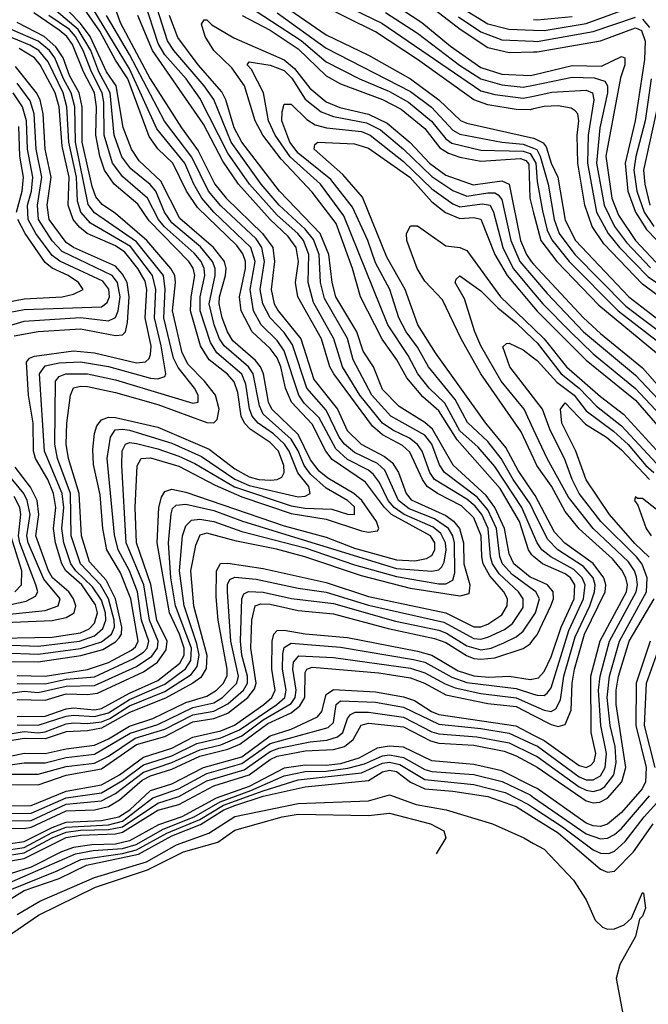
# Model space of a CAD drawing. Header units: inches. Extents: x 990535 to 1117859, y 769386 to 892122.
# Tile 115 of 256: x 1008537 to 1010327, y 865957 to 868758. Entities that reach past the tile are written whole.
import ezdxf

# ---------------------------------------------------------------- set-up
doc = ezdxf.new("R2010")
doc.units = ezdxf.units.IN
doc.header["$MEASUREMENT"] = 0
doc.layers.add('B0806', color=7, linetype='Continuous')
doc.layers.add('B0816', color=7, linetype='Continuous')

msp = doc.modelspace()

# ---------------------------------------------------------------- linework, layer by layer
at = {"layer": 'B0806', "color": 5}
for points, elevation in [([(1008501.9, 869661.9), (1008590, 869617.1), (1008629.2, 869609.2), (1008650, 869610), (1008710, 869626.5), (1008750, 869627.5), (1008870, 869608.6), (1008970, 869606.1), (1009010, 869589.4), (1009030.6, 869570.6), (1009062.6, 869530), (1009110, 869449.6), (1009190.2, 869370.2), (1009230.1, 869310.1), (1009282, 869162), (1009305.7, 869050), (1009330, 869012.3), (1009410, 868957.2), (1009610, 868871.1), (1009790.9, 868730.9), (1009870, 868679.1), (1009930, 868664.7), (1010000, 868666.6)], 2520), ([(1008510, 869498.3), (1008550, 869480.6), (1008630, 869473.5), (1008750, 869494.3), (1008790, 869496.9), (1008870.1, 869490), (1008950, 869469), (1008982, 869442), (1009030, 869375.4), (1009116.8, 869270), (1009169.4, 869150), (1009182.1, 869050), (1009199, 868990), (1009217.5, 868957.5), (1009245.8, 868930), (1009407, 868827), (1009568.5, 868748.5), (1009850, 868555.9), (1009890, 868544.9), (1009970, 868534.7), (1010000, 868540.9)], 2440), ([(1010000, 868504.3), (1009990, 868502), (1009950, 868502.7), (1009870, 868516.2), (1009830, 868529.9), (1009670, 868645), (1009550, 868723.7), (1009384.9, 868804.9), (1009210, 868925.1), (1009182.6, 868962.6), (1009162.8, 869010), (1009153.1, 869050), (1009140.2, 869150), (1009093.3, 869250), (1008981.6, 869401.6), (1008950, 869435.2), (1008910, 869453.5), (1008830, 869468.2), (1008770, 869464), (1008650, 869440.4), (1008590, 869444), (1008519.9, 869459.9)], 2420), ([(1008787.8, 868850), (1008823, 868750), (1008908.2, 868590), (1008997.5, 868450), (1009045.2, 868385.2), (1009093.1, 868290), (1009125.4, 868250), (1009228.4, 868150), (1009258, 868110), (1009263, 868070), (1009253.2, 867990), (1009261.8, 867950), (1009272.9, 867930), (1009337.1, 867850), (1009374.4, 867734.4), (1009442.3, 867650), (1009468.9, 867588.9), (1009509.1, 867550), (1009575.5, 867515.5), (1009597.9, 867497.9), (1009615.9, 867470), (1009637.2, 867410), (1009652, 867392), (1009750, 867347.8), (1009771.7, 867331.7), (1009789.1, 867310), (1009800.6, 867270), (1009801.7, 867210), (1009818.7, 867150), (1009815.4, 867124.6), (1009790, 867117.7), (1009650, 867140), (1009510, 867176.1), (1009348.7, 867230), (1009268.3, 867251.7), (1009154.4, 867274.4), (1009070, 867297.4), (1009050, 867291), (1009037.6, 867262.4), (1009023.5, 867190), (1009032.4, 867090), (1009069.6, 866950), (1009067.9, 866912.1), (1009053.3, 866886.7), (1009030.4, 866870), (1008952, 866828), (1008850, 866787.1), (1008770, 866742.2), (1008730, 866734.6), (1008670, 866732.2), (1008610, 866711.6), (1008550, 866712.8), (1008510, 866706.7)], 2420), ([(1009190, 868867), (1009410, 868715.4), (1009530, 868657.6), (1009650, 868589.5), (1009730.3, 868530), (1009791.6, 868471.6), (1009810, 868463.2), (1010000, 868421.3)], 2380), ([(1008510, 866637.7), (1008550, 866643.3), (1008610, 866643.9), (1008670, 866658.6), (1008750, 866668.6), (1008851.6, 866728.4), (1008930, 866753.1), (1009030, 866801), (1009090, 866814.7), (1009114.9, 866830), (1009155.4, 866870), (1009159.6, 866890), (1009138.7, 866990), (1009128.5, 867130), (1009128.7, 867151.3), (1009135.1, 867164.9), (1009150, 867172.1), (1009210, 867166.4), (1009330, 867140.5), (1009410, 867129.3), (1009530, 867092.1), (1009744.2, 867044.2), (1009830, 866997.3), (1009850, 866995.4), (1009870, 867000.8), (1009916.9, 867023.1), (1009939.6, 867040.4), (1009970, 867086.1), (1009970.6, 867110), (1009957.3, 867130), (1009901.6, 867181.6), (1009883.4, 867210), (1009877.8, 867230), (1009870.6, 867310), (1009852.8, 867350), (1009834.1, 867374.1), (1009810, 867393.7), (1009718.4, 867450), (1009705, 867470), (1009683.3, 867530), (1009669.6, 867549.6), (1009647.1, 867567.1), (1009599.1, 867590), (1009570.4, 867610), (1009505, 867690), (1009456, 867770), (1009431.1, 867850), (1009373.5, 867953.5), (1009358.5, 868010), (1009360.6, 868090), (1009345, 868130), (1009328.6, 868150), (1009270, 868201.7), (1009191.3, 868290), (1009130, 868378.4), (1009050, 868535.2), (1009010.8, 868590), (1008950, 868658.3), (1008931.1, 868690), (1008892.5, 868810)], 2360), ([(1008510, 866842.2), (1008550, 866847.6), (1008590, 866843.6), (1008670, 866861.5), (1008750, 866863.8), (1008870, 866917.8), (1008913.2, 866946.8), (1008929.5, 866970), (1008931.8, 866990), (1008906.3, 867050), (1008890.5, 867150), (1008840.2, 867270), (1008828.1, 867490), (1008828.9, 867531.1), (1008838.7, 867550), (1008850, 867554.7), (1008870, 867551.9), (1008930, 867537.5), (1008990, 867516.6), (1009035.7, 867495.7), (1009149, 867429), (1009310, 867375.2), (1009350, 867368.6), (1009425.4, 867365.4), (1009470, 867351), (1009490.5, 867350), (1009490, 867372.2), (1009470.2, 867390), (1009410, 867424.9), (1009365.4, 867465.4), (1009346.7, 867490), (1009330, 867531.5), (1009310, 867564.7), (1009230, 867636.1), (1009219.4, 867659.4), (1009201.8, 867750), (1009188.6, 867770), (1009119.3, 867830), (1009106.4, 867850), (1009091.1, 867890), (1009076.7, 867950), (1009093.9, 868030), (1009093.7, 868050), (1009086.4, 868070), (1009051.5, 868111.5), (1008970, 868179.7), (1008949.5, 868210), (1008924.6, 868270), (1008909.1, 868289.1), (1008853.6, 868333.6), (1008828.3, 868368.3), (1008806.2, 868430), (1008795.2, 868550), (1008762.8, 868610), (1008739.7, 868670), (1008703.5, 868730), (1008630, 868793.1)], 2540), ([(1008530, 866775.6), (1008610, 866776), (1008670, 866797.3), (1008690, 866799.9), (1008750, 866794.5), (1008770, 866797.8), (1008850, 866841.7), (1008930, 866878.4), (1008992.7, 866927.3), (1009005.1, 866950), (1009005.5, 866970), (1008992.5, 867010), (1008963.9, 867070), (1008928.8, 867270), (1008933.6, 867370), (1008940.7, 867399.3), (1008950, 867416.1), (1008970, 867422.3), (1009010, 867413.5), (1009290, 867317.7), (1009410, 867285.5), (1009490, 867254.9), (1009610, 867221.5), (1009661.7, 867218.3), (1009695.1, 867224.9), (1009710, 867233.3), (1009719.1, 867250), (1009718.8, 867270), (1009707, 867290), (1009595.5, 867350), (1009575.5, 867370), (1009522, 867442), (1009426.9, 867506.9), (1009408.3, 867530), (1009370, 867606.9), (1009311.1, 867670), (1009293.8, 867710), (1009280.6, 867770), (1009270, 867796), (1009250, 867822.8), (1009199.4, 867870), (1009168, 867930), (1009162.8, 867970), (1009179.9, 868050), (1009179.8, 868070), (1009172.1, 868092.1), (1009155.4, 868115.4), (1009043.8, 868223.8), (1009012.5, 868270), (1008972.7, 868350), (1008930.6, 868390.6), (1008905.9, 868425.9), (1008845, 868590), (1008810, 868642.8), (1008765.2, 868725.2), (1008706.7, 868810)], 2480), ([(1008530, 866823.6), (1008610, 866822), (1008670, 866840.4), (1008730, 866838.2), (1008758.3, 866841.7), (1008890, 866902.5), (1008929.5, 866930.5), (1008954.5, 866965.4), (1008956.7, 866990), (1008927.8, 867050), (1008910.8, 867150.8), (1008869.8, 867270), (1008866.3, 867370), (1008871.5, 867488.5), (1008883, 867510), (1008910, 867511.2), (1008990, 867487.3), (1009093.4, 867433.4), (1009170, 867400.1), (1009310, 867352.8), (1009410, 867337.4), (1009510, 867303.5), (1009530, 867299.8), (1009555.9, 867304.1), (1009559.6, 867310), (1009553.1, 867330), (1009511.2, 867390), (1009488.1, 867410), (1009413.9, 867453.9), (1009390, 867473.7), (1009365.4, 867505.4), (1009330, 867577.6), (1009254.5, 867650), (1009245.9, 867670), (1009231.5, 867750), (1009222.9, 867770), (1009208.1, 867788.1), (1009144.1, 867844.1), (1009128.4, 867870), (1009113.7, 867910), (1009104.7, 867950), (1009105.6, 867970), (1009122.6, 868030), (1009124.6, 868050), (1009119.9, 868070), (1009088.9, 868110), (1008992.7, 868192.7), (1008938.7, 868298.7), (1008876.9, 868356.9), (1008855.1, 868390), (1008831.6, 868451.6), (1008811.4, 868570), (1008784.3, 868610), (1008737.8, 868710), (1008710, 868747.2), (1008650, 868810)], 2520), ([(1008530, 866752.2), (1008590, 866750.6), (1008670, 866776.1), (1008690, 866779.3), (1008750, 866775.1), (1008790, 866786.1), (1008850, 866823.6), (1008950, 866867.9), (1009009.1, 866910.9), (1009024.7, 866935.3), (1009026, 866970), (1008981.1, 867090), (1008967.3, 867170), (1008960.7, 867270), (1008968, 867352), (1008972.3, 867367.7), (1008982.9, 867377.1), (1009010, 867379.3), (1009090, 867361.4), (1009171.2, 867331.2), (1009610, 867196.5), (1009710.6, 867189.4), (1009730, 867193.1), (1009738.5, 867201.5), (1009745.7, 867214.3), (1009750.8, 867250), (1009749, 867270), (1009736, 867296), (1009714.3, 867314.3), (1009631.3, 867350), (1009603.1, 867370), (1009586.2, 867390), (1009561.5, 867441.5), (1009544.3, 867464.3), (1009530, 867476.2), (1009470, 867506.7), (1009436.7, 867536.7), (1009390, 867625.4), (1009347.3, 867667.3), (1009331.5, 867690), (1009290, 867816), (1009270, 867845.2), (1009224.5, 867890), (1009202.3, 867930), (1009193.6, 867990), (1009207.1, 868070), (1009195.3, 868110), (1009090, 868210.9), (1009056.1, 868250), (1009032.7, 868290), (1009007.1, 868350), (1008927.9, 868447.9), (1008850, 868618.2), (1008745.8, 868790)], 2460), ([(1010000, 867134.7), (1009939.1, 867179.1), (1009911.2, 867210), (1009903.9, 867230), (1009894.2, 867310), (1009870, 867363.6), (1009839.1, 867399.1), (1009746.3, 867470), (1009731.8, 867491.8), (1009710.3, 867550), (1009690, 867576.1), (1009594.1, 867630), (1009539.3, 867690), (1009486.2, 867790), (1009470, 867851.1), (1009404.8, 867964.8), (1009393.9, 868010), (1009389.7, 868090), (1009373.1, 868133.1), (1009350, 868162.4), (1009276.2, 868230), (1009224.9, 868290), (1009139.6, 868410), (1009090, 868531.4), (1009062.4, 868570), (1008975.7, 868670), (1008957.9, 868697.9), (1008928.3, 868790)], 2340), ([(1009169.3, 868809.3), (1009338.9, 868698.9), (1009410, 868638.3), (1009504.9, 868590), (1009590, 868553.9), (1009643.8, 868523.8), (1009709.5, 868469.5), (1009750, 868419.5), (1009767.2, 868407.2), (1009850, 868386.8), (1009970, 868384.1), (1009990, 868377.6), (1010000, 868360.8)], 2340), ([(1009601.8, 868801.8), (1009681.7, 868750), (1009763.2, 868683.2), (1009850, 868622.1), (1009910, 868603.4), (1009990, 868599.1), (1010000, 868601.5)], 2480), ([(1009798.2, 868790), (1009870, 868746.6), (1009929.2, 868730.8), (1010000, 868728.1)], 2560), ([(1008510, 866663.1), (1008550, 866671), (1008610, 866670.2), (1008670, 866683.7), (1008750, 866693.9), (1008790, 866712), (1008850, 866747.8), (1008916.2, 866770), (1009010, 866815), (1009070, 866833.6), (1009097.8, 866850), (1009117.1, 866870), (1009127.6, 866892.4), (1009127.8, 866910), (1009101.8, 867050), (1009096.1, 867116.1), (1009097.5, 867190), (1009108.9, 867211.1), (1009130, 867211.9), (1009230, 867196.9), (1009410, 867156.6), (1009530, 867116.7), (1009750, 867070.5), (1009830, 867030.2), (1009850, 867030.7), (1009870, 867038.5), (1009910, 867065.2), (1009925.1, 867090), (1009925.6, 867110), (1009915, 867130), (1009875.4, 867175.4), (1009856.9, 867210), (1009852.3, 867230), (1009850.3, 867290), (1009830, 867340.6), (1009795.2, 867375.2), (1009726.4, 867410), (1009697.3, 867430), (1009683.6, 867450), (1009647.7, 867527.7), (1009626.4, 867546.4), (1009570, 867577.3), (1009541.3, 867601.3), (1009431.2, 867750), (1009420.1, 867770), (1009396.6, 867850), (1009328.6, 867970), (1009322.2, 868010), (1009330.4, 868070), (1009323.9, 868110), (1009301.6, 868141.6), (1009250.1, 868190), (1009159.6, 868290), (1009115.1, 868355.1), (1009060.4, 868460.4), (1008915.6, 868670), (1008873.5, 868770)], 2380), ([(1008510, 866725.8), (1008550, 866732.5), (1008590, 866729.2), (1008610, 866732.2), (1008670, 866754.6), (1008690, 866757.8), (1008730, 866755.3), (1008770, 866760.2), (1008793.4, 866770), (1008850, 866805.8), (1008950, 866846.8), (1009025, 866895), (1009042.1, 866917.9), (1009048.4, 866950), (1009041.8, 866981.8), (1009005.3, 867090), (1008992.2, 867190), (1009001.1, 867290), (1009010, 867317.8), (1009025.9, 867334.1), (1009050, 867337.3), (1009090, 867330), (1009170, 867302.1), (1009350, 867255.7), (1009490, 867207.4), (1009610, 867173.4), (1009730, 867153.3), (1009750, 867153.3), (1009770, 867163.2), (1009775.6, 867184.4), (1009774.7, 867270), (1009769.8, 867290), (1009757.6, 867310), (1009717.5, 867337.5), (1009646, 867366), (1009615.9, 867390), (1009576.5, 867476.5), (1009555.4, 867495.4), (1009490, 867527), (1009462, 867550), (1009446.2, 867570), (1009410, 867646.8), (1009354.2, 867710), (1009313.3, 867833.3), (1009290, 867867.7), (1009249.9, 867909.9), (1009229, 867950), (1009222.1, 867990), (1009233.7, 868070), (1009226.9, 868110), (1009210, 868135), (1009110, 868228.1), (1009074.3, 868270), (1009027.1, 868367.1), (1008949.8, 868469.8), (1008850, 868659.4), (1008784.4, 868770)], 2440), ([(1008530, 866891.8), (1008610, 866890.3), (1008730, 866909), (1008790, 866928.8), (1008855.7, 866964.3), (1008866.6, 866973.4), (1008874.9, 866990), (1008853.3, 867110), (1008824.4, 867184.4), (1008785.3, 867250), (1008774.2, 867310), (1008766, 867406), (1008747.5, 867492.5), (1008745.1, 867534.9), (1008750, 867580.9), (1008757.1, 867602.9), (1008770, 867619.6), (1008790, 867627), (1008810, 867626.7), (1008930, 867598.9), (1009076.1, 867536.1), (1009150, 867480.4), (1009190, 867457.6), (1009217.8, 867450), (1009252.2, 867447.8), (1009270.5, 867449.5), (1009283.3, 867456.7), (1009290.4, 867469.6), (1009289.4, 867490), (1009274.3, 867530), (1009250, 867555.3), (1009193.5, 867593.5), (1009177.3, 867610), (1009167.2, 867630), (1009157.7, 867697.7), (1009147.7, 867727.7), (1009129.2, 867749.2), (1009077, 867790), (1009052.3, 867830), (1009023.8, 867930), (1009025.4, 867970), (1009035.7, 868030), (1009031.3, 868051.3), (1009019, 868070), (1008905.9, 868185.9), (1008873.4, 868233.4), (1008806.1, 868290), (1008778.7, 868330), (1008765.6, 868370), (1008753.9, 868430), (1008755.8, 868510), (1008750.2, 868550), (1008718.8, 868610), (1008687.5, 868687.5), (1008671, 868710), (1008650, 868728.4), (1008577.4, 868777.4)], 2580), ([(1008530, 866869.8), (1008610, 866868.4), (1008670, 866882), (1008750, 866888.5), (1008860.6, 866939.4), (1008890, 866959), (1008899.7, 866970), (1008904.5, 866990), (1008884.1, 867050), (1008873, 867130), (1008849.6, 867190), (1008817.4, 867250), (1008807.3, 867292.7), (1008786.1, 867510), (1008795.8, 867570), (1008809.2, 867590.8), (1008830, 867593.4), (1008850, 867589.9), (1008970, 867553.2), (1009054.9, 867514.9), (1009150, 867451), (1009190, 867432.6), (1009330, 867400.2), (1009350, 867402.2), (1009363.8, 867410), (1009360, 867430), (1009329.2, 867469.2), (1009304.7, 867530), (1009291.2, 867550), (1009259.6, 867579.6), (1009215.6, 867610), (1009198.5, 867630), (1009191.2, 867651.2), (1009181.3, 867721.3), (1009169.3, 867749.3), (1009098.7, 867810), (1009079.9, 867839.9), (1009051, 867930), (1009051.3, 867970), (1009064.3, 868030), (1009062.8, 868050), (1009054.1, 868070), (1009033.9, 868093.8), (1008948.7, 868170), (1008932, 868190), (1008900.9, 868250), (1008830.6, 868310.6), (1008801.4, 868350), (1008778, 868430), (1008776.8, 868523.2), (1008772.3, 868550), (1008741.6, 868610), (1008718.4, 868670), (1008696.3, 868710), (1008678.7, 868730), (1008620.3, 868770)], 2560), ([(1010000, 867167.7), (1009990, 867172.3), (1009944.2, 867210), (1009930, 867238.2), (1009917.6, 867310), (1009890, 867370.2), (1009864.7, 867404.7), (1009770.7, 867490.7), (1009712.7, 867592.7), (1009690, 867612.3), (1009617.2, 867657.2), (1009570, 867705.5), (1009544.4, 867770), (1009515.1, 867815.1), (1009496.7, 867870), (1009437, 867970), (1009426.6, 868010), (1009416.9, 868090), (1009392.9, 868150), (1009276.6, 868270), (1009170, 868409.7), (1009147.3, 868450), (1009123.7, 868530), (1009112.7, 868552.7), (1009044.9, 868630), (1008987.7, 868707.7), (1008963.7, 868770)], 2320), ([(1010000, 867231.1), (1009995.1, 867235.1), (1009985.5, 867250), (1009959.6, 867330), (1009904.5, 867424.5), (1009782.5, 867562.5), (1009730, 867645.3), (1009684.8, 867684.8), (1009638.9, 867738.9), (1009610.7, 867790.7), (1009569.1, 867849.1), (1009507.5, 867970), (1009484.7, 868050), (1009437.9, 868177.9), (1009370, 868267.4), (1009281.2, 868361.3), (1009229, 868430), (1009207.7, 868470), (1009176.9, 868570), (1009140.8, 868620.8), (1009090, 868670), (1009065.6, 868710), (1009054.5, 868745.5), (1009062.7, 868757.3), (1009070, 868757.7), (1009083.7, 868743.7), (1009146.4, 868706.4), (1009290, 868644), (1009319.4, 868619.4), (1009362.9, 868562.9), (1009410, 868524.4), (1009448.1, 868508.1), (1009530, 868489.2), (1009583.6, 868463.6), (1009649.1, 868409.1), (1009703.7, 868350), (1009750, 868315.9), (1009827.9, 868287.9), (1009910, 868299.3), (1009930, 868290.1), (1009962.8, 868130), (1009979.4, 868090), (1009992.9, 868070), (1010000, 868062.4)], 2280), ([(1009170.3, 868770), (1009250, 868728.7), (1009330, 868675.1), (1009410, 868598.1), (1009450, 868575.7), (1009570, 868531), (1009623.2, 868503.2), (1009690, 868448.6), (1009733.3, 868393.3), (1009758, 868378), (1009790, 868367.1), (1009850, 868355.9), (1009962.8, 868362.8), (1009977.6, 868357.6), (1009986.6, 868346.6), (1009989.3, 868250), (1010000, 868209)], 2320), ([(1009270, 868778), (1009410, 868676.7), (1009650, 868554.2), (1009709.1, 868509.1), (1009770, 868444.1), (1009790, 868432.1), (1009909.2, 868410), (1009970, 868403.5), (1010000, 868392.4)], 2360), ([(1009578.7, 868778.7), (1009670, 868720), (1009788.9, 868628.9), (1009850, 868589.7), (1009910, 868572.6), (1009970, 868565.8), (1010000, 868572.1)], 2460), ([(1009786.6, 868766.6), (1009850, 868724), (1009910, 868700.3), (1010000, 868696.7)], 2540), ([(1008487.6, 866932.4), (1008590, 866931.5), (1008710.9, 866949.1), (1008773.5, 866966.5), (1008810, 866987.7), (1008820.5, 866999.5), (1008826.8, 867010), (1008828.4, 867030), (1008810.1, 867110.1), (1008783.4, 867163.4), (1008735.9, 867215.9), (1008713.2, 867290), (1008706.5, 867410), (1008676.4, 867510), (1008669.8, 867550), (1008671.6, 867610), (1008681.8, 867690), (1008690, 867710.3), (1008710, 867715.8), (1008730, 867714.9), (1008810, 867697.7), (1008930, 867663.3), (1009070, 867611.9), (1009090, 867611.2), (1009099.2, 867620.8), (1009105.1, 867650), (1009094.5, 867690), (1009063.7, 867730), (1009016.8, 867776.8), (1008999.6, 867810), (1008971.8, 867930), (1008980.5, 868010), (1008978.5, 868030), (1008967.8, 868050), (1008899.4, 868130), (1008810, 868206.9), (1008772.4, 868232.4), (1008754.2, 868254.2), (1008743.4, 868283.4), (1008715.4, 868410), (1008715.4, 868510), (1008706.8, 868550), (1008679.4, 868599.4), (1008660.6, 868650), (1008640.5, 868680.5), (1008607.1, 868710), (1008529.7, 868750)], 2620), ([(1008490, 866957.1), (1008590, 866953.2), (1008710, 866969.1), (1008770, 866988.2), (1008798.7, 867010), (1008806.7, 867030), (1008806, 867050), (1008790.1, 867110), (1008767.1, 867150), (1008710.1, 867210), (1008684, 867290), (1008682.1, 867410), (1008645.2, 867510), (1008637.5, 867550), (1008639.2, 867730), (1008650, 867742.6), (1008668.2, 867750), (1008730, 867750.5), (1008810, 867733.1), (1009030, 867666.8), (1009044.8, 867670), (1009045.1, 867690), (1009035, 867710), (1008988.2, 867768.2), (1008974.9, 867794.9), (1008947.2, 867910), (1008951.2, 867991.2), (1008946.5, 868030), (1008870, 868126.2), (1008750, 868208.4), (1008731.9, 868231.9), (1008696.4, 868410), (1008694, 868510), (1008684, 868550), (1008661.6, 868590), (1008637.4, 868650), (1008622.1, 868670), (1008590, 868696.9), (1008511.5, 868731.5)], 2640), ([(1008490, 866979.4), (1008590, 866975.3), (1008707.8, 866990), (1008750, 867005.1), (1008773.8, 867026.2), (1008782.2, 867050), (1008781.7, 867070), (1008770, 867106.7), (1008744.6, 867144.6), (1008697.4, 867190), (1008683, 867210), (1008663.3, 867270), (1008657.2, 867310), (1008662.8, 867370), (1008658.5, 867410), (1008608.2, 867530), (1008594, 867750), (1008610, 867772.8), (1008650, 867781.5), (1008710, 867784.8), (1008790, 867771.4), (1008910, 867738.4), (1008930, 867736), (1008950, 867742.6), (1008953.5, 867750), (1008940, 867830), (1008920.8, 867910), (1008924.6, 867990), (1008915, 868030), (1008852.9, 868112.9), (1008738.9, 868178.9), (1008711, 868210), (1008701.4, 868241.4), (1008699.2, 868310), (1008676.9, 868410), (1008671.8, 868510), (1008661.2, 868550), (1008618.3, 868638.3), (1008591.9, 868670), (1008565.9, 868685.9), (1008480.7, 868720.7)], 2660), ([(1008430, 866997.9), (1008630, 867000.9), (1008710, 867013.5), (1008735, 867025), (1008750, 867040.7), (1008759, 867070), (1008753.3, 867093.3), (1008713.9, 867150), (1008668.4, 867190), (1008657.4, 867210), (1008639.4, 867270), (1008633.8, 867310), (1008640, 867370), (1008633.9, 867410), (1008617.8, 867450), (1008581.9, 867510), (1008576.5, 867530), (1008575.2, 867610), (1008562.7, 867690), (1008556.5, 867783.4), (1008564.8, 867795.2), (1008579.6, 867800.4), (1008690, 867816.1), (1008750, 867810.6), (1008870, 867782.1), (1008895.4, 867784.6), (1008905.8, 867794.2), (1008910, 867805.7), (1008911.2, 867828.8), (1008894.5, 867910), (1008899, 867990), (1008894, 868014), (1008873.5, 868050), (1008837, 868097), (1008810, 868114.3), (1008729.4, 868150), (1008707.3, 868167.3), (1008689.8, 868190), (1008674.8, 868230), (1008678.2, 868310), (1008657.8, 868397.8), (1008649.4, 868510), (1008638.3, 868550), (1008595.1, 868630), (1008579, 868650), (1008535.9, 868675.9)], 2680), ([(1008521.4, 867858.5), (1008589.5, 867870.5), (1008710, 867878.5), (1008810, 867859.9), (1008830, 867861.2), (1008838.8, 867870), (1008843.9, 867896.1), (1008848.9, 867970), (1008843.2, 868010), (1008830, 868033.8), (1008810, 868056.5), (1008690.2, 868110), (1008670, 868124.5), (1008621.1, 868190), (1008615.2, 868230), (1008626.5, 868310), (1008609.6, 868390), (1008603.7, 868490), (1008595.8, 868530), (1008585, 868550), (1008524.9, 868624.9)], 2720), ([(1010000, 867293.1), (1009966.9, 867370), (1009890, 867486.9), (1009841.9, 867541.9), (1009790, 867588.7), (1009747.4, 867667.4), (1009702.4, 867710), (1009670.6, 867750), (1009642.6, 867802.6), (1009584.7, 867890), (1009459.8, 868199.8), (1009393.3, 868290), (1009307.5, 868367.5), (1009264.7, 868430), (1009245.7, 868470), (1009231.4, 868550), (1009196.8, 868616.8), (1009184.9, 868630), (1009190, 868638.6), (1009250, 868629.1), (1009290, 868613.1), (1009311.6, 868591.6), (1009350, 868531.9), (1009395.5, 868495.5), (1009430, 868482.6), (1009524.3, 868464.3), (1009564.6, 868444.6), (1009630, 868389.3), (1009710, 868311.9), (1009770, 868272), (1009810, 868256.3), (1009870, 868265.6), (1009890, 868265.4), (1009899.6, 868259.6), (1009910, 868246.3), (1009935, 868130), (1009960.9, 868070), (1010000, 868024.2)], 2260), ([(1008450, 867870.9), (1008550, 867900.4), (1008710, 867910.3), (1008790, 867900.9), (1008810, 867910.5), (1008818, 867930), (1008823.3, 867970), (1008815.7, 868010), (1008800.8, 868030), (1008658.6, 868098.6), (1008630, 868128.6), (1008591, 868190), (1008587.5, 868230), (1008600.3, 868310), (1008584, 868390), (1008578.5, 868490), (1008566.9, 868526.9), (1008530, 868577.3)], 2740), ([(1008510, 867926.3), (1008550, 867933.2), (1008770, 867941), (1008786.4, 867953.6), (1008792.7, 867970), (1008791.2, 867991.2), (1008773.8, 868013.8), (1008651.3, 868071.3), (1008630, 868086.7), (1008583.4, 868150), (1008561.5, 868190), (1008559.2, 868230), (1008570.6, 868270), (1008574.3, 868310), (1008559.9, 868390), (1008556.8, 868470), (1008545, 868510), (1008518.5, 868550)], 2760), ([(1010000, 867360.6), (1009990, 867380.7), (1009942.3, 867450), (1009907.9, 867510), (1009870, 867557.5), (1009811.9, 867611.9), (1009777.2, 867677.2), (1009700.7, 867770), (1009670, 867826.8), (1009637.6, 867870), (1009616.1, 867910), (1009590.9, 867990), (1009550, 868066), (1009528.1, 868130), (1009484.9, 868224.9), (1009423.3, 868303.3), (1009330, 868377.9), (1009306, 868410), (1009283.7, 868470), (1009284, 868496), (1009290, 868518.2), (1009310, 868518.1), (1009354.2, 868474.2), (1009378.7, 868458.7), (1009410.8, 868450.8), (1009510, 868439.8), (1009535.1, 868430), (1009630, 868354.8), (1009710, 868277.2), (1009770, 868233.7), (1009790, 868225.5), (1009853.8, 868233.8), (1009876.4, 868230), (1009886.2, 868210), (1009912, 868110), (1009942.3, 868050), (1010000, 867981.3)], 2240), ([(1008528.2, 868210), (1008544.1, 868270), (1008548.1, 868310), (1008537.9, 868370), (1008534.4, 868454.4)], 2780), ([(1010000, 867410.7), (1009955.8, 867475.8), (1009920.6, 867540.6), (1009864.5, 867610), (1009721, 867810), (1009670.9, 867890), (1009634.1, 867990), (1009582.5, 868082.5), (1009513, 868253), (1009457.4, 868317.4), (1009375.2, 868390), (1009377.1, 868402.9), (1009385.6, 868410), (1009490, 868405.3), (1009530, 868392.2), (1009647.7, 868310), (1009710, 868240.3), (1009749.3, 868209.3), (1009790, 868192), (1009830, 868195.2), (1009850, 868190.6), (1009889.8, 868090.2), (1009924.3, 868030), (1010000, 867941)], 2220), ([(1008470, 867948.8), (1008550, 867964.3), (1008658.3, 867970), (1008690, 867976.8), (1008717.9, 867990), (1008704.3, 868010), (1008674.8, 868030), (1008630, 868051.5), (1008610, 868067.5), (1008553.3, 868150), (1008532.2, 868190)], 2780), ([(1010000, 867510.2), (1009965, 867585), (1009849.7, 867750), (1009794.3, 867850), (1009740.7, 867960.7), (1009690, 868013.9), (1009668.2, 868050), (1009639.3, 868130), (1009638.6, 868150), (1009650, 868172), (1009670, 868171.9), (1009750, 868114.4), (1009790, 868109.8), (1009810, 868101.3), (1009906.1, 867970), (1010000, 867879.5)], 2180), ([(1010000, 867592.3), (1009973.1, 867650), (1009907.5, 867730), (1009850, 867829.9), (1009832.8, 867870), (1009803.6, 867963.6), (1009777.1, 868010), (1009780, 868020), (1009790, 868028.9), (1009850, 867986.6), (1009897.8, 867937.8), (1009950, 867896), (1010000, 867848.4)], 2160), ([(1010000, 867683.2), (1009932.5, 867770), (1009912.8, 867827.2), (1009923.3, 867836.7), (1009930, 867837.4), (1009970, 867818.3), (1010000, 867796.1)], 2140), ([(1008470, 867042), (1008630, 867048.4), (1008670, 867057.4), (1008692.5, 867070), (1008696.8, 867090), (1008690.3, 867110), (1008677.4, 867130), (1008630.8, 867170), (1008619.6, 867190), (1008583.6, 867290), (1008592, 867350), (1008586.9, 867390), (1008568.2, 867428.2), (1008524.8, 867484.8)], 2720), ([(1008490, 867065), (1008610, 867077.3), (1008646.9, 867090), (1008652, 867110), (1008606.4, 867166.4), (1008561.6, 867270), (1008557.7, 867290), (1008566.7, 867350), (1008558.8, 867390), (1008548.7, 867410), (1008504, 867464)], 2740), ([(1008490, 867089.5), (1008555.9, 867104.1), (1008582.1, 867117.9), (1008588.8, 867130), (1008583.6, 867150), (1008537.8, 867270), (1008534, 867290), (1008540.7, 867350), (1008537.3, 867370), (1008521.4, 867401.4)], 2760), ([(1008523, 867130), (1008542.5, 867150), (1008543.2, 867190), (1008512.2, 867290)], 2780), ([(1008510, 866611.1), (1008590, 866611.6), (1008670, 866633.6), (1008750, 866643.2), (1008790, 866662.6), (1008865.8, 866714.2), (1008950, 866739.5), (1009030, 866780.5), (1009090, 866790.4), (1009130, 866811.4), (1009174.7, 866850), (1009185.7, 866870), (1009185.6, 866890), (1009169.8, 866950), (1009166.2, 866990), (1009169.2, 867110), (1009175.4, 867124.6), (1009188.9, 867131.1), (1009230, 867129.6), (1009311.3, 867111.3), (1009430, 867096.6), (1009607, 867047), (1009730, 867020.8), (1009752.3, 867012.3), (1009810, 866976.6), (1009850, 866965.2), (1009878.8, 866970), (1009915.3, 866984.7), (1009950, 867002.2), (1009970, 867018.4), (1010000, 867062.4)], 2340), ([(1008510, 866582.1), (1008590, 866581.1), (1008670, 866608.8), (1008770, 866626.3), (1008870, 866695.5), (1008950, 866718.7), (1009030, 866760.4), (1009090.3, 866769.7), (1009130, 866785.1), (1009186.4, 866830), (1009206, 866854), (1009210.5, 866870), (1009195.1, 866970), (1009198.3, 867050), (1009207.9, 867090), (1009223.6, 867096.4), (1009250, 867094.7), (1009330, 867076.8), (1009430, 867067.6), (1009586.2, 867026.2), (1009717.9, 866997.9), (1009750, 866986.2), (1009808.7, 866948.7), (1009830, 866940.9), (1009850, 866938.3), (1009890, 866942.9), (1009970, 866968.9), (1009990, 866982.7), (1010000, 866995.5)], 2320), ([(1008430, 866521.8), (1008570, 866522.6), (1008670, 866563.5), (1008770, 866581.5), (1008821.7, 866610), (1008890, 866660.1), (1008970, 866685), (1009030, 866716.9), (1009110, 866734.6), (1009148.8, 866751.2), (1009231.9, 866810), (1009255.1, 866830), (1009260, 866840), (1009264.3, 866850), (1009254.9, 866910), (1009256.1, 866990), (1009260.9, 867010), (1009270, 867020), (1009290, 867021.5), (1009350, 867010.8), (1009470, 867000), (1009670, 866961.3), (1009710.1, 866950), (1009785.1, 866905.1), (1009830, 866891.3), (1009873, 866887), (1009930.4, 866890.4), (1009990, 866880.4), (1010000, 866882.6)], 2280), ([(1008441.6, 866498.4), (1008570, 866500.1), (1008670, 866544.4), (1008770, 866558.6), (1008830, 866593.7), (1008890, 866637.6), (1008970, 866663.9), (1009041.7, 866698.3), (1009110, 866714.5), (1009162.6, 866737.4), (1009269.4, 866810), (1009292, 866830), (1009296.1, 866850), (1009285.1, 866910), (1009286.2, 866953.8), (1009290, 866971.8), (1009310, 866984.2), (1009450, 866972.9), (1009657.8, 866937.8), (1009690, 866929.7), (1009767, 866887), (1009810, 866872.7), (1009950, 866854.8), (1010000, 866839.3)], 2260), ([(1008461.1, 866478.9), (1008570, 866479.7), (1008670, 866525.9), (1008770, 866535.5), (1008810, 866556.8), (1008890, 866616.7), (1008970, 866644.3), (1009050, 866680.9), (1009110, 866695), (1009170, 866720.3), (1009230, 866765.9), (1009310, 866812.5), (1009321.7, 866830), (1009324.1, 866850), (1009314.8, 866910), (1009316.6, 866930), (1009332, 866948), (1009430, 866943.3), (1009650, 866912.7), (1009690, 866900.1), (1009748.1, 866868.1), (1009777.2, 866857.2), (1009850, 866841.1), (1009950, 866828.4), (1010000, 866806.7)], 2240), ([(1008470, 866457.7), (1008550, 866456.8), (1008570, 866460.7), (1008670, 866507.1), (1008750, 866509.5), (1008790, 866519.2), (1008821.6, 866538.4), (1008886.1, 866593.9), (1008910, 866606.4), (1008970, 866625.3), (1009050, 866662.5), (1009130, 866682.6), (1009163.4, 866696.6), (1009244, 866756), (1009310, 866786.3), (1009334.5, 866805.5), (1009348.6, 866830), (1009350, 866901), (1009354.8, 866910), (1009370, 866915.9), (1009559.8, 866899.8), (1009650, 866885.3), (1009689.1, 866870), (1009750, 866837), (1009870, 866812.9), (1009950, 866803.8), (1010000, 866778.1)], 2220), ([(1008471.1, 866408.9), (1008550, 866419.7), (1008630, 866459.7), (1008670, 866474.7), (1008770, 866479.5), (1008819, 866490), (1008850.8, 866510), (1008910, 866564.8), (1008970, 866583.8), (1009060.7, 866630), (1009170, 866660.8), (1009250, 866720.1), (1009310, 866739.4), (1009385.1, 866774.9), (1009397, 866790), (1009410, 866838.2), (1009430, 866852.7), (1009550, 866845.7), (1009630, 866831.8), (1009661.3, 866821.3), (1009709.6, 866789.6), (1009730, 866781.4), (1009949, 866749), (1010000, 866722.7)], 2180), ([(1008486.3, 866393.7), (1008550, 866403.2), (1008630, 866445.1), (1008670, 866460.4), (1008790, 866467.1), (1008830, 866477.9), (1008916, 866544), (1008989.4, 866570), (1009070, 866613.6), (1009170, 866641.4), (1009250, 866698.5), (1009415.6, 866744.4), (1009430, 866758.8), (1009438.5, 866810), (1009450, 866820.1), (1009550, 866816.4), (1009630, 866802.3), (1009730, 866753.3), (1009850, 866741.6), (1009930, 866728), (1010000, 866696)], 2160), ([(1008490, 866378), (1008550, 866387.5), (1008630, 866430.3), (1008670, 866446.2), (1008710, 866452.2), (1008790, 866453.6), (1008830, 866461.9), (1008930, 866529.3), (1008990, 866547.7), (1009070, 866592.1), (1009175.9, 866624.1), (1009250, 866676.2), (1009274.6, 866685.4), (1009363.8, 866703.8), (1009411.7, 866708.3), (1009442.3, 866717.7), (1009457, 866730), (1009470.7, 866770), (1009478.8, 866781.2), (1009492, 866788), (1009530, 866787.9), (1009630, 866773.7), (1009710, 866732.1), (1009730, 866726.1), (1009838, 866718), (1009930, 866700.8), (1010000, 866666.9)], 2140), ([(1008490, 866360.7), (1008550, 866371.8), (1008670, 866431.4), (1008710, 866438), (1008810, 866441.2), (1008830, 866446.5), (1008930, 866508.8), (1008990, 866525.6), (1009090, 866578.4), (1009190, 866609.9), (1009250, 866653.3), (1009270, 866662.9), (1009350, 866677.5), (1009430, 866681.3), (1009461.8, 866690), (1009486, 866710), (1009508.8, 866751.2), (1009530, 866756.1), (1009630, 866745.9), (1009706.7, 866706.7), (1009730, 866699.8), (1009830, 866693.8), (1009916.7, 866676.7), (1009950, 866664), (1010000, 866637.1)], 2120), ([(1010000, 866575.8), (1009910, 866620.8), (1009830, 866639.1), (1009710, 866649.4), (1009630, 866688.2), (1009588.7, 866691.3), (1009554.9, 866685.1), (1009503, 866657), (1009450, 866641), (1009410, 866636.1), (1009350, 866637.2), (1009290, 866628.6), (1009190, 866576.7), (1009096.9, 866543.1), (1008998.6, 866490), (1008932.3, 866467.7), (1008850, 866421.5), (1008810, 866411.9), (1008742.8, 866410), (1008690, 866402.4), (1008656.2, 866390), (1008570, 866346.6), (1008510, 866327.8)], 2080), ([(1008500.6, 866299.4), (1008695.7, 866384.3), (1008746.2, 866393.8), (1008830, 866400.3), (1008868.4, 866411.6), (1008945.4, 866454.6), (1009033.5, 866490), (1009107.5, 866532.5), (1009195.3, 866564.7), (1009290, 866607.1), (1009350, 866618.6), (1009410, 866619.6), (1009471.7, 866628.3), (1009518.8, 866641.2), (1009570, 866663.7), (1009590, 866666.1), (1009630, 866658.8), (1009690, 866625.1), (1009710, 866619), (1009830, 866610.6), (1009911, 866591), (1009990, 866552.2), (1010000, 866545.3)], 2060), ([(1008510, 866282.4), (1008644, 866336), (1008711.5, 866368.5), (1008830, 866385.6), (1008870, 866396.5), (1008956.4, 866443.6), (1009050, 866482.9), (1009117, 866523), (1009230, 866564.3), (1009330, 866595), (1009510, 866615.7), (1009570, 866642.5), (1009590, 866645.3), (1009618.9, 866638.9), (1009690, 866595.8), (1009830, 866581.6), (1009918.9, 866558.9), (1009985.5, 866525.5), (1010000, 866515.9)], 2040), ([(1008510, 866256.2), (1008550, 866280), (1008650, 866314.9), (1008727.5, 866352.5), (1008875.9, 866384.1), (1008970, 866435.6), (1009051.5, 866468.5), (1009118.3, 866510), (1009150, 866522.7), (1009230, 866548.4), (1009350, 866575.6), (1009530, 866593.4), (1009570, 866617.7), (1009590, 866622.7), (1009610, 866619), (1009650, 866589), (1009690, 866569.9), (1009770, 866563.4), (1009870, 866547.7), (1009950, 866519.2), (1010000, 866488.1)], 2020), ([(1008530, 866212.5), (1008594.2, 866250), (1008750, 866317.2), (1008897.8, 866362.2), (1008983.2, 866410), (1009076, 866444), (1009150, 866490.8), (1009330, 866527.6), (1009530, 866535.6), (1009590, 866553.1), (1009665.4, 866525.4), (1009751.4, 866510), (1009883.5, 866470), (1009972.5, 866430), (1010000, 866414.6)], 1980), ([(1008443.7, 866110), (1008591, 866210), (1008753.2, 866290), (1008901.1, 866338.9), (1009003.4, 866390), (1009101.6, 866418.4), (1009150, 866451.9), (1009284.5, 866490), (1009330, 866497.3), (1009530, 866493.9), (1009590, 866500.9), (1009706.4, 866470), (1009744.2, 866450), (1009750.3, 866430), (1009722.9, 866384.9)], 1960)]:
    msp.add_lwpolyline(points, dxfattribs=dict(at, elevation=elevation))
at = {"layer": 'B0816', "color": 5}
for points, elevation in [([(1010000, 868728.1), (1010030, 868727), (1010150, 868747.5), (1010290, 868798.2)], 2560), ([(1010000, 868758.5), (1010010, 868757.7), (1010110, 868766.9)], 2580), ([(1010000, 868696.7), (1010010, 868696.3), (1010170, 868724.5), (1010290, 868764.8)], 2540), ([(1010310, 868759.8), (1010330, 868735.8)], 2540), ([(1010000, 868666.6), (1010010, 868666.9), (1010190, 868698.4), (1010290, 868735.3), (1010307.4, 868727.4), (1010317.1, 868697.1), (1010315.2, 868644.8), (1010288.7, 868470), (1010260.4, 868350), (1010268.5, 868270), (1010290.5, 868210), (1010321.2, 868161.2), (1010380.3, 868100.3)], 2520), ([(1010000, 868601.5), (1010110, 868628.2), (1010193.7, 868626.3), (1010250, 868653.4), (1010259.5, 868650), (1010260, 868630), (1010247.6, 868592.4), (1010205.8, 868370), (1010222.6, 868250), (1010241.5, 868201.5), (1010290.2, 868130.2), (1010348.2, 868068.2)], 2480), ([(1010000, 868572.1), (1010110, 868594.9), (1010172.7, 868592.7), (1010202.8, 868582.8), (1010210, 868570), (1010210, 868550), (1010188.8, 868450), (1010179.2, 868350), (1010200.8, 868230), (1010230.3, 868170), (1010264.6, 868124.6), (1010332.5, 868052.5)], 2460), ([(1010334.4, 868590), (1010317.3, 868470), (1010291.1, 868368.9), (1010285.7, 868330), (1010293.7, 868270), (1010314.8, 868210), (1010342.1, 868170)], 2540), ([(1010000, 868540.9), (1010051.7, 868551.7), (1010150, 868557.1), (1010168.1, 868550), (1010171.4, 868530), (1010155.4, 868430), (1010153.4, 868350), (1010179.3, 868210), (1010212.2, 868150), (1010244.8, 868110), (1010326.2, 868026.2), (1010390, 867983.4)], 2440), ([(1010399.6, 867939.6), (1010310, 868005.9), (1010200.2, 868120.2), (1010166.5, 868170), (1010146.3, 868230), (1010125.8, 868350), (1010124.1, 868430), (1010128.4, 868470), (1010125.6, 868490), (1010118.7, 868498.7), (1010106.7, 868506.7), (1010070, 868512.8), (1010030, 868511), (1010000, 868504.3)], 2420), ([(1010355.5, 868524.5), (1010313.1, 868330), (1010316.3, 868290), (1010331, 868230)], 2560), ([(1010000, 868421.3), (1010001.1, 868421.1), (1010027.6, 868407.6), (1010035.9, 868395.9), (1010049.6, 868349.6), (1010068.7, 868310), (1010090, 868188.1), (1010119, 868130), (1010271.3, 867970), (1010394.8, 867874.8)], 2380), ([(1010000, 868392.4), (1010009, 868389), (1010019, 868370), (1010041.7, 868290), (1010058.6, 868190), (1010072.8, 868150), (1010117.1, 868090), (1010263, 867943), (1010386, 867850)], 2360), ([(1010000, 868360.8), (1010006.5, 868350), (1010010, 868297.8), (1010025.3, 868214.7), (1010039, 868159), (1010051.7, 868131.7), (1010100.8, 868070), (1010241.1, 867930), (1010369.8, 867830)], 2340), ([(1010000, 868209), (1010020.5, 868130), (1010066.6, 868070), (1010186.1, 867946.1), (1010349.8, 867809.8)], 2320), ([(1010000, 868062.4), (1010142.4, 867910), (1010190, 867865.2), (1010310, 867767.8), (1010430, 867631.4)], 2280), ([(1010000, 868024.2), (1010038.8, 867978.8), (1010142.3, 867870), (1010290, 867746.7), (1010450, 867577)], 2260), ([(1010000, 867981.3), (1010026.3, 867950), (1010104.6, 867870), (1010170, 867807.5), (1010290, 867708.8), (1010430, 867558.7)], 2240), ([(1010000, 867941), (1010010, 867929.2), (1010149.5, 867789.5), (1010290, 867675.3), (1010390, 867561.2)], 2220), ([(1010000, 867879.5), (1010030.3, 867850.3), (1010093.8, 867770), (1010190, 867686), (1010255.8, 867635.8), (1010370.5, 867510.5)], 2180), ([(1010000, 867848.4), (1010010, 867838.9), (1010078.6, 867750), (1010129.4, 867709.4), (1010178.6, 867658.6), (1010250, 867602.8), (1010350, 867495)], 2160), ([(1010000, 867796.1), (1010010, 867788.8), (1010066.6, 867726.6), (1010115.3, 867690), (1010150, 867645.6), (1010227.2, 867587.2), (1010269.2, 867549.2), (1010319.5, 867490), (1010342.1, 867470)], 2140), ([(1010000, 866666.9), (1010010, 866662.1), (1010130, 866575.1), (1010150, 866565.8), (1010170, 866562.3), (1010190, 866567.4), (1010203.2, 866576.8), (1010228.8, 866610), (1010235.2, 866644.8), (1010232, 866690), (1010218.4, 866750), (1010209.6, 866830), (1010215.6, 866890), (1010244.3, 866990), (1010321, 867130), (1010323.1, 867170), (1010309, 867209), (1010292.9, 867230), (1010191.4, 867330), (1010129.8, 867410), (1010109.6, 867450), (1010087.6, 867510), (1010047.5, 867590), (1010025.8, 867650), (1010000, 867683.2)], 2140), ([(1010328.9, 867228.9), (1010288.1, 867268.1), (1010216, 867350), (1010150, 867449.1), (1010120.1, 867530), (1010080.7, 867610), (1010076.6, 867650), (1010090, 867668.3), (1010147.4, 867607.4), (1010207.5, 867570), (1010250, 867534), (1010330, 867450)], 2120), ([(1010000, 866696), (1010011, 866691), (1010130, 866604), (1010150, 866595.7), (1010170, 866595.3), (1010190, 866606.9), (1010203.5, 866630), (1010207.9, 866670), (1010191.1, 866750), (1010185.2, 866850), (1010189.4, 866890), (1010216.5, 866990), (1010292.2, 867130), (1010295.6, 867150), (1010292.7, 867172.7), (1010287, 867190), (1010270, 867215.6), (1010169.4, 867310), (1010099.6, 867399.6), (1010038.4, 867510), (1010000, 867592.3)], 2160), ([(1010000, 866722.7), (1010030, 866707.3), (1010130, 866636.1), (1010150, 866630.8), (1010162.8, 866637.2), (1010172.5, 866647.5), (1010177.1, 866670), (1010163.7, 866730), (1010163.2, 866890), (1010189.2, 866990.8), (1010264.8, 867130), (1010266.9, 867150), (1010262.9, 867170), (1010251.5, 867191.5), (1010224.4, 867224.4), (1010129.8, 867309.8), (1010090, 867358.8), (1010051.2, 867431.2), (1010009.5, 867490), (1010000, 867510.2)], 2180), ([(1010000, 866778.1), (1010050, 866752.4), (1010070, 866747.3), (1010090, 866753), (1010106.5, 866793.5), (1010109.7, 866870), (1010116.6, 866910), (1010145.1, 867010), (1010203.6, 867130), (1010205.3, 867150), (1010199.9, 867170), (1010170, 867210.6), (1010088.6, 867268.6), (1010059.8, 867299.8), (1010004.3, 867404.3), (1010000, 867410.7)], 2220), ([(1010402.6, 867322.6), (1010310, 867396.2), (1010295.5, 867395.5), (1010290, 867400.3), (1010287.5, 867390), (1010296.7, 867376.7), (1010320.3, 867310), (1010334.2, 867290)], 2080), ([(1010000, 866806.7), (1010030, 866793.7), (1010050, 866789.8), (1010062.9, 866797.1), (1010076.9, 866823.1), (1010085.9, 866890), (1010118.1, 867001.9), (1010160.3, 867090), (1010173.7, 867130), (1010175, 867150), (1010169.2, 867170), (1010142.4, 867202.4), (1010069.3, 867249.3), (1010040, 867280), (1010000, 867360.6)], 2240), ([(1010000, 866839.3), (1010010, 866836.2), (1010030, 866835.3), (1010038.5, 866841.5), (1010050, 866856.6), (1010100.2, 867019.8), (1010142.1, 867110), (1010146.4, 867150), (1010138.4, 867170), (1010114.1, 867194.1), (1010048.6, 867230), (1010023.8, 867250), (1010010, 867269.9), (1010000, 867293.1)], 2260), ([(1010000, 866882.6), (1010014.3, 866885.7), (1010030, 866903.9), (1010050, 866945.6), (1010078.4, 867030), (1010115.9, 867110), (1010117.7, 867150), (1010105.1, 867170), (1010090, 867181.3), (1010025.5, 867210), (1010000, 867231.1)], 2280), ([(1010000, 866995.5), (1010010, 867008.3), (1010049.5, 867090), (1010056.4, 867110), (1010056.1, 867130), (1010039.2, 867150), (1010000, 867167.7)], 2320), ([(1010000, 867062.4), (1010005.2, 867070), (1010016.9, 867110), (1010006.5, 867130), (1010000, 867134.7)], 2340), ([(1010000, 866637.1), (1010010, 866631.7), (1010150, 866535.6), (1010170, 866529.5), (1010188.6, 866531.4), (1010210, 866543.4), (1010250.8, 866590), (1010262.4, 866630), (1010235.3, 866810), (1010234.6, 866850), (1010241.5, 866890), (1010272, 866990), (1010343.3, 867110)], 2120), ([(1010331.8, 866990), (1010291.7, 866870), (1010291.1, 866750), (1010320.2, 866630), (1010318.9, 866590), (1010308.9, 866570), (1010250, 866502.1), (1010210, 866468.9), (1010190, 866463), (1010170, 866464.3), (1010150, 866471.7), (1010010, 866570.8), (1010000, 866575.8)], 2080), ([(1010346, 866630), (1010315.9, 866750), (1010321.8, 866870), (1010364.2, 866990)], 2060), ([(1010000, 866515.9), (1010081.8, 866461.8), (1010170, 866396.2), (1010190, 866386.5), (1010214, 866386), (1010230, 866392.5), (1010260.6, 866419.4), (1010314.8, 866490), (1010368.9, 866550)], 2040), ([(1010000, 866545.3), (1010150, 866441.3), (1010190, 866427.5), (1010210, 866429.6), (1010230, 866439.4), (1010250, 866457.3), (1010329.6, 866550)], 2060), ([(1010000, 866488.1), (1010070, 866444.6), (1010190, 866341.5), (1010210, 866332.2), (1010230, 866335.1), (1010284, 866390), (1010340, 866470)], 2020), ([(1010000, 866414.6), (1010030, 866397.8), (1010113.5, 866310), (1010150, 866253.9), (1010175.6, 866195.6), (1010195.9, 866175.9), (1010210, 866170.5), (1010230, 866171.2), (1010257.5, 866182.5), (1010278.6, 866201.4), (1010310, 866274.4), (1010313.2, 866273.2), (1010318.7, 866230), (1010310, 866207.5), (1010301.1, 866198.9), (1010289.6, 866150), (1010245, 866070), (1010234.8, 866030), (1010258.1, 865910)], 1980)]:
    msp.add_lwpolyline(points, dxfattribs=dict(at, elevation=elevation))

doc.saveas('drawing.dxf')
